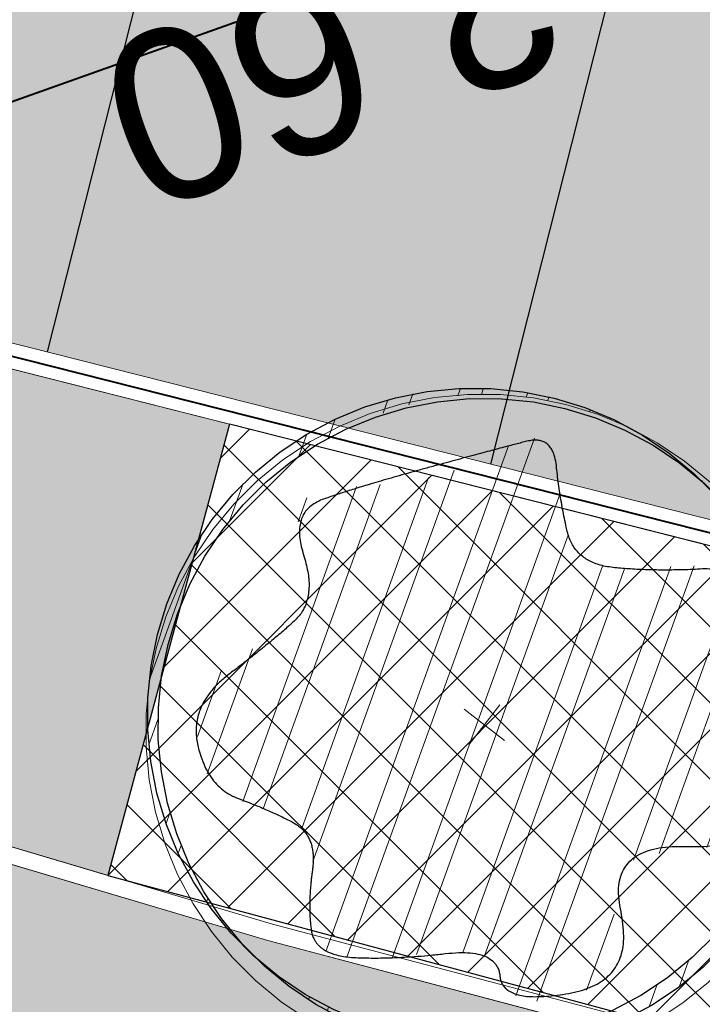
# Model space of a CAD drawing. Header units: metres. Extents: x 538891 to 1080079, y 6588829 to 13178720.
# Tile 25 of 256: x 538976.23 to 538980.25, y 6589546.13 to 6589551.94. Entities that reach past the tile are written whole.
import ezdxf

# ---------------------------------------------------------------- set-up
doc = ezdxf.new("R2010")
doc.units = ezdxf.units.M
doc.header["$LTSCALE"] = 0.4
doc.layers.add('KOLDE PST', color=7, linetype='Continuous')
doc.styles.add('Swis721 Lt BT', font='swissl.ttf')
doc.linetypes.add('#9_kivi_l0.8', pattern='A,0,[1,#9_kivi_l0.8.shx,S=1,R=0,X=0,Y=-0.3125],-132', length=132)
pattern_1 = [(44.99999999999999, (0, 0), (-0.2694076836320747, 0.2694076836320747), []), (44.99999999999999, (0.1796052, 0), (-0.2694076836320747, 0.2694076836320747), [])]

# ---------------------------------------------------------------- blocks, each defined once
blk = doc.blocks.new('#9_019061_PP_TL (2D)')
at = {"linetype": 'Continuous', "lineweight": 0, "true_color": 0xadadad}
h = blk.add_hatch(color=253, dxfattribs=at)
edge = h.paths.add_edge_path()
edge.add_line((539055.036563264, 6589530.463024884), (539048.3747188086, 6589530.055760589))
edge.add_arc((539046.4613783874, 6589561.397426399), 31.40001412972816, 252.6779873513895, 273.4934469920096, ccw=False)
edge.add_line((539037.1122859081, 6589531.421513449), (539020.5064130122, 6589536.600668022))
edge.add_line((539020.5064130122, 6589536.600668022), (539002.2373784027, 6589541.422487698))
edge.add_arc((538996.3423738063, 6589519.087345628), 23.0999924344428, 75.21485467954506, 87.62222620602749)
edge.add_line((538997.3007479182, 6589542.167448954), (538991.029260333, 6589542.427865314))
edge.add_arc((538992.5600730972, 6589579.296086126), 36.89998771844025, 255.2112296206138, 267.6223762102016, ccw=False)
edge.add_arc((538943.9653000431, 6589419.055065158), 130.5786593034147, 72.54137466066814, 76.78927180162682)
edge.add_arc((538977.0741953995, 6589557.099850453), 11.39999941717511, 188.5200826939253, 253.34495439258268, ccw=False)
edge.add_line((538965.8000064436, 6589555.410871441), (538963.164517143, 6589573.003155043))
edge.add_arc((538984.32834651, 6589576.173695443), 21.39999999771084, 167.8579014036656, 188.5200845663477, ccw=False)
edge.add_line((538963.4070869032, 6589580.674905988), (538965.7442530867, 6589591.537863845))
edge.add_line((538965.7442530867, 6589591.537863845), (538967.1166036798, 6589597.115788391))
edge.add_line((538967.1166036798, 6589597.115788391), (538964.1276351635, 6589597.85628789))
edge.add_line((538964.1276351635, 6589597.85628789), (538963.7217129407, 6589596.217814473))
edge.add_line((538963.7217129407, 6589596.217814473), (538963.2486662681, 6589593.988841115))
edge.add_line((538963.2486662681, 6589593.988841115), (538963.2486410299, 6589593.988722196))
edge.add_line((538963.2486410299, 6589593.988722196), (538959.5596338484, 6589576.817373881))
edge.add_line((538959.5596338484, 6589576.817373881), (538964.1183087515, 6589546.387539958))
edge.add_arc((538971.2348484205, 6589558.595297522), 14.1306221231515, 239.7598567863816, 250.0508741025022)
edge.add_line((538966.4136831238, 6589545.312570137), (538976.5177374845, 6589542.315583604))
edge.add_line((538976.5177374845, 6589542.315583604), (538982.3905520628, 6589540.765548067))
edge.add_arc((538992.5600733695, 6589579.296087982), 39.84998958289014, 255.2148550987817, 267.6223767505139)
edge.add_line((538990.9068788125, 6589539.480404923), (538997.1783580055, 6589539.21998891))
edge.add_arc((538996.3423736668, 6589519.087344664), 20.14999340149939, 75.21485469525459, 87.62222622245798, ccw=False)
edge.add_line((539001.4845529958, 6589538.570163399), (539019.044953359, 6589533.935376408))
edge.add_arc((539011.350842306, 6589504.783724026), 30.14992838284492, 72.67797959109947, 75.21485972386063, ccw=False)
edge.add_line((539020.3277360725, 6589533.566245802), (539040.9840028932, 6589527.12382634))
edge.add_arc((539052.8490014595, 6589565.166446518), 39.84995785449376, 252.6779786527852, 260.161416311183)
edge.add_line((539046.0397177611, 6589525.902559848), (539050.8782828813, 6589525.063438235))
edge.add_arc((539053.8779091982, 6589524.280979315), 3.100000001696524, 93.49180486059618, 165.3800611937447, ccw=False)
edge.add_line((539053.6891013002, 6589527.375224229), (539055.2192805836, 6589527.468594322))
edge.add_line((539055.2192805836, 6589527.468594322), (539055.036563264, 6589530.463024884))
at = {"linetype": 'Continuous', "lineweight": 0, "true_color": 0xffdf7f}
h = blk.add_hatch(color=41, dxfattribs=at)
h.paths.add_polyline_path([(538967.21352994, 6589597.091775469), (538966.98678208, 6589596.17005853), (538966.6916114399, 6589594.97020697), (538965.84170785, 6589591.51539799), (538963.50484979, 6589580.65387229), (538963.32411452, 6589579.710959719), (538963.18605296, 6589578.76086059), (538963.0909456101, 6589577.80550519), (538963.03898569, 6589576.84683449), (538963.03027878, 6589575.88679619), (538963.0648425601, 6589574.92734077), (538963.14260681, 6589573.97041754), (538963.26341354, 6589573.01797065), (538965.89890284, 6589555.42568705), (538966.2254419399, 6589553.93843712), (538966.74896805, 6589552.50859079), (538967.4599752, 6589551.16211058), (538968.3455532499, 6589549.92344531), (538969.38962224, 6589548.81508613), (538970.5732244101, 6589547.85715814), (538971.87486843, 6589547.067055), (538973.2709196, 6589546.45912305), (538977.34075815, 6589545.25280541), (538983.16889697, 6589543.71456132), (538984.1353765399, 6589543.47341756), (538985.10802877, 6589543.25852059), (538986.08614101, 6589543.07002786), (538987.06899662, 6589542.908077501), (538988.05587546, 6589542.77278814), (538989.0460544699, 6589542.66425892), (538990.03880816, 6589542.58256935), (538991.03340914, 6589542.52777921), (538997.3048967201, 6589542.26736285), (538997.93192009, 6589542.23282011), (538998.55777885, 6589542.18131945), (538999.18201445, 6589542.112898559), (538999.8041695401, 6589542.02760756), (539000.42378827, 6589541.92550894), (539001.0404166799, 6589541.80667751), (539001.65360298, 6589541.671200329), (539002.2628979, 6589541.51917665), (539020.5340734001, 6589536.69679192), (539037.1420600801, 6589531.516978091), (539038.50814023, 6589531.12471841), (539039.8906190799, 6589530.79487777), (539041.28664631, 6589530.52813713), (539042.6933434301, 6589530.32504649), (539044.10780994, 6589530.18602461), (539045.5271293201, 6589530.11135813), (539046.94837505, 6589530.101201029), (539048.36861664, 6589530.15557423), (539054.93069911, 6589530.55617377), (539054.85151024, 6589531.853759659), (539048.2894022, 6589531.45315855), (539046.92814828, 6589531.40104366), (539045.56593193, 6589531.41077891), (539044.20556191, 6589531.48234422), (539042.84984321, 6589531.61559203), (539041.50157121, 6589531.81024759), (539040.1635259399, 6589532.06590954), (539038.83846635, 6589532.382050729), (539037.5291243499, 6589532.758018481), (539036.94293194, 6589532.93729109), (539036.40464037, 6589533.23055238), (539035.93615113, 6589533.62587228), (539035.55652534, 6589534.10716664), (539035.28120861, 6589534.65485332), (539035.1214026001, 6589535.24664892), (539035.08360924, 6589535.85847542), (539035.16936619, 6589536.465439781), (539042.12670358, 6589563.958035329), (539042.25968117, 6589564.326864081), (539042.46205854, 6589564.66266327), (539042.72605845, 6589564.952528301), (539043.04153554, 6589565.18531983), (539043.3963662, 6589565.352091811), (539043.77691448, 6589565.4464353), (539044.1685561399, 6589565.46472472), (539044.5562408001, 6589565.406258), (539048.0676200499, 6589564.51766056), (539048.63, 6589566.374), (539044.86703688, 6589569.10916711), (539045.27687424, 6589570.71075483), (538968.86533609, 6589590.04762865), (538968.4980071, 6589590.17989317), (538968.1633726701, 6589590.381000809), (538967.87418441, 6589590.64328814), (538967.6414621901, 6589590.9567604), (538967.47407415, 6589591.30947236), (538967.37839881, 6589591.68798355), (538967.35808197, 6589592.07787034), (538967.41389696, 6589592.46427588), (538968.4758926, 6589596.78122673)])
h.paths.add_polyline_path([(538964.6291230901, 6589580.41198481), (538964.4581458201, 6589579.519980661), (538964.3275382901, 6589578.62117797), (538964.23756585, 6589577.71740279), (538964.18841128, 6589576.810491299), (538964.18017446, 6589575.90228605), (538964.21287212, 6589574.99463222), (538964.28643783, 6589574.089373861), (538964.4007221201, 6589573.18835015), (538967.03621143, 6589555.59606655), (538967.12272478, 6589555.10217192), (538967.23352377, 6589554.613152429), (538967.36833798, 6589554.1302015), (538967.5268384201, 6589553.654497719), (538967.7086382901, 6589553.18720201), (538967.91329391, 6589552.72945476), (538968.1403058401, 6589552.282373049), (538968.38911929, 6589551.847047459), (538968.6206553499, 6589551.482008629), (538968.86752444, 6589551.12715944), (538969.1292788, 6589550.78314353), (538969.40544366, 6589550.45058486), (538969.6955181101, 6589550.13008664), (538969.99897601, 6589549.82223018), (538970.31526695, 6589549.52757387), (538970.64381724, 6589549.24665217), (538970.9577123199, 6589549.002405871), (538971.2833586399, 6589548.774062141), (538971.6199513, 6589548.56218537), (538971.96665836, 6589548.367299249), (538972.32262287, 6589548.18988548), (538972.6869650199, 6589548.03038255), (538973.0587842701, 6589547.88918472), (538973.4371616, 6589547.76664097), (538977.6915538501, 6589546.50473601), (538983.50065054, 6589544.97151779), (538984.43298816, 6589544.738892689), (538985.3712804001, 6589544.53158719), (538986.31483976, 6589544.34975318), (538987.26297493, 6589544.19352388), (538988.2149912, 6589544.06301377), (538989.1701910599, 6589543.958318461), (538990.12787465, 6589543.87951467), (538991.08734027, 6589543.82666005), (538998.82201974, 6589544.0275033), (538999.617679, 6589543.94427867), (539032.0454460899, 6589535.7380358), (539040.4602183, 6589568.989826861), (538966.2140768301, 6589587.77872058)])
at = {"linetype": 'Continuous', "lineweight": 0, "true_color": 0xadadad}
h = blk.add_hatch(color=253, dxfattribs=at)
h.paths.add_polyline_path([(538966.3280158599, 6589587.5951584), (538964.77576743, 6589580.38043427), (538964.60606295, 6589579.495070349), (538964.47642768, 6589578.60295849), (538964.38712501, 6589577.70591117), (538964.3383363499, 6589576.80575088), (538964.3301608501, 6589575.904306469), (538964.3626151, 6589575.003409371), (538964.43563318, 6589574.1048899), (538964.5490667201, 6589573.21057357), (538967.1845560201, 6589555.618289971), (538967.26828365, 6589555.13921717), (538967.37520433, 6589554.66478168), (538967.50506516, 6589554.19610564), (538967.6575590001, 6589553.73429757), (538967.83232517, 6589553.280449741), (538968.02895032, 6589552.83563561), (538968.24696937, 6589552.400907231), (538968.48586668, 6589551.97729286), (538994.85575044, 6589545.30407142), (538995.5917363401, 6589548.21239133), (538995.72471393, 6589548.581220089), (538995.9270913, 6589548.91701927), (538996.19109121, 6589549.2068843), (538996.5065683, 6589549.43967583), (538996.86139896, 6589549.60644782), (538997.24194724, 6589549.700791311), (538997.6335889, 6589549.71908073), (538998.02127356, 6589549.66061401), (538999.08765753, 6589549.39075251), (538999.45648631, 6589549.257774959), (538999.79228552, 6589549.0553976), (539000.08215057, 6589548.79139769), (539000.31494211, 6589548.4759206), (539000.4817141, 6589548.12108993), (539000.5760575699, 6589547.740541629), (539000.59434697, 6589547.34889995), (539000.5358802, 6589546.96121529), (538999.7998942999, 6589544.05289537), (539031.93682939, 6589535.92025109), (539040.2780030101, 6589568.88121016), (539008.14106792, 6589577.013854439), (539007.4050820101, 6589574.10553452), (539007.27210443, 6589573.73670576), (539007.0697270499, 6589573.40090658), (539006.8057271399, 6589573.11104155), (539006.49025005, 6589572.87825002), (539006.1354193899, 6589572.71147803), (539005.75487111, 6589572.61713455), (539005.36322945, 6589572.59884513), (539004.97554479, 6589572.657311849), (539003.90916082, 6589572.92717335), (539003.5403320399, 6589573.0601509), (539003.20453283, 6589573.26252825), (539002.91466778, 6589573.52652816), (539002.6818762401, 6589573.84200526), (539002.5151042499, 6589574.19683593), (539002.42076078, 6589574.57738423), (539002.40247139, 6589574.9690259), (539002.4609381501, 6589575.35671057), (539003.19692406, 6589578.26503048)])
h.paths.add_polyline_path([(539001.41253406, 6589566.18127084), (539001.03198577, 6589566.08692735), (539000.67715511, 6589565.92015537), (539000.36167802, 6589565.687363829), (539000.09767811, 6589565.3974988), (538999.89530074, 6589565.06169962), (538999.7623231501, 6589564.692870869), (538998.2903513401, 6589558.876231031), (538998.23188457, 6589558.48854637), (538998.25017397, 6589558.096904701), (538998.34451744, 6589557.716356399), (538998.51128943, 6589557.36152573), (538998.7440809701, 6589557.04604863), (538999.0339460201, 6589556.78204872), (538999.36974523, 6589556.57967137), (538999.73857401, 6589556.446693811), (539000.80495798, 6589556.17683231), (539001.19264264, 6589556.11836559), (539001.5842843, 6589556.13665502), (539001.96483258, 6589556.2309985), (539002.31966324, 6589556.39777049), (539002.63514033, 6589556.63056202), (539002.8991402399, 6589556.92042705), (539003.1015176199, 6589557.256226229), (539003.2344952, 6589557.62505499), (539004.70646701, 6589563.44169482), (539004.76493378, 6589563.82937949), (539004.7466443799, 6589564.22102116), (539004.65230091, 6589564.60156946), (539004.4855289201, 6589564.95640013), (539004.25273738, 6589565.27187722), (539003.96287233, 6589565.53587713), (539003.62707312, 6589565.73825449), (539003.25824434, 6589565.87123204), (539002.19186037, 6589566.14109354), (539001.80417571, 6589566.199560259)])
at = {"color": 5, "linetype": 'Continuous', "lineweight": 40, "true_color": 0x0000ff}
blk.add_line((538982.3179960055, 6589553.634520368), (538973.8419729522, 6589550.621864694), dxfattribs=at)
at = {"color": 251, "linetype": 'Continuous', "lineweight": 9, "true_color": 0x5b5b5b, "flags": 128}
blk.add_lwpolyline([(539002.2373784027, 6589541.422487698, 0.05419032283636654), (538997.3007479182, 6589542.167448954), (538991.029260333, 6589542.427865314, -0.05420684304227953), (538983.1411201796, 6589543.618468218, 0.01853707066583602), (538973.8068538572, 6589546.178107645, -0.2906445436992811), (538965.8000064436, 6589555.410871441), (538963.164517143, 6589573.003155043, -0.09040084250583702), (538963.4070869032, 6589580.674905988), (538965.7442530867, 6589591.537863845), (538967.1166036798, 6589597.115788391), (538964.1276351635, 6589597.85628789), (538963.7217129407, 6589596.217814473), (538963.2486662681, 6589593.988841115), (538963.2486410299, 6589593.988722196), (538959.5596338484, 6589576.817373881), (538964.1183087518, 6589546.387539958, 0.04493323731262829), (538966.4136831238, 6589545.312570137), (538976.5177374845, 6589542.315583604), (538982.3905520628, 6589540.765548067, 0.05419097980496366), (538990.9068788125, 6589539.480404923), (538997.1783580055, 6589539.21998891, -0.05419032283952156), (539001.4845529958, 6589538.570163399)], format="xyb", dxfattribs=at)
at = {"color": 41, "linetype": 'Continuous', "lineweight": 9, "true_color": 0xffdf7f, "flags": 128}
blk.add_lwpolyline([(538966.214076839, 6589587.77872058), (538964.6291230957, 6589580.411984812, 0.09040084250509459), (538964.4007221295, 6589573.188350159), (538967.0362114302, 6589555.596066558, 0.09913386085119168), (538968.3891192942, 6589551.847047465, 0.08539055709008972), (538970.643817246, 6589549.246652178, 0.0997709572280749), (538973.4371616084, 6589547.766640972), (538977.6915538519, 6589546.504736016), (538983.5006505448, 6589544.971517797, 0.05419097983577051), (538991.0873402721, 6589543.826660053), (538998.8220197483, 6589544.027503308), (538999.6176790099, 6589543.944278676), (539032.0454460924, 6589535.738035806), (539040.4602183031, 6589568.989826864), (538966.2140768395, 6589587.77872058)], format="xyb", close=True, dxfattribs=at)
at = {"color": 6, "linetype": 'Continuous', "lineweight": 9, "true_color": 0xff00ff, "flags": 128}
for points in [[(538964.18155295, 6589575.814238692, 0.03272756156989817), (538964.4007221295, 6589573.188350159), (538967.0362114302, 6589555.596066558, 0.09913386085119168), (538968.3891192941, 6589551.847047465), (538994.964367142, 6589545.12185613), (538995.7371523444, 6589548.175592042, -0.4142136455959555), (538997.9844742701, 6589549.515198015), (538999.05085824, 6589549.245336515, -0.4142137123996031), (539000.3904642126, 6589546.99801459), (538999.6176790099, 6589543.944278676), (539032.0454460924, 6589535.738035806), (539040.4602183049, 6589568.989826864), (539008.032451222, 6589577.196069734), (539007.2596660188, 6589574.142333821, -0.4142136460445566), (539005.0123440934, 6589572.802727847), (539003.9459601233, 6589573.072589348, -0.4142137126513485), (539002.6063541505, 6589575.319911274), (539003.3791393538, 6589578.373647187), (538966.214076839, 6589587.77872058), (538965.1316541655, 6589582.747708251)], [(538964.3315290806, 6589575.816914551, 0.03272756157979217), (538964.549066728, 6589573.210573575), (538967.1845560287, 6589555.618289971, 0.0975844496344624), (538968.485866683, 6589551.977292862), (538994.8557504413, 6589545.30407142), (538995.5917363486, 6589548.212391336, -0.4142136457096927), (538998.0212735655, 6589549.66061401), (538999.0876575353, 6589549.390752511, -0.4142137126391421), (539000.5358802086, 6589546.961215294), (538999.7998943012, 6589544.052895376), (539031.9368293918, 6589535.920251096), (539040.2780030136, 6589568.881210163), (539008.1410679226, 6589577.013854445), (539007.4050820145, 6589574.105534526, -0.4142136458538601), (539004.9755447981, 6589572.657311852), (539003.909160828, 6589572.927173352, -0.4142137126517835), (539002.4609381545, 6589575.356710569), (539003.1969240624, 6589578.265030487), (538966.3280158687, 6589587.595158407), (538965.2782985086, 6589582.716157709)]]:
    blk.add_lwpolyline(points, format="xyb", dxfattribs=at)
at = {"color": 6, "linetype": '#9_kivi_l0.8', "lineweight": 40, "true_color": 0xff00ff, "flags": 128}
blk.add_lwpolyline([(538964.2565410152, 6589575.815576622, 0.03272756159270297), (538964.4748944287, 6589573.199461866), (538967.1103837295, 6589555.607178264, 0.09836368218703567), (538968.4374277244, 6589551.912186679), (538994.9100587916, 6589545.212963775), (538995.6644443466, 6589548.193991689, -0.4142136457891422), (538998.0028739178, 6589549.587906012), (538999.0692578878, 6589549.318044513, -0.4142137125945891), (539000.4631722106, 6589546.979614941), (538999.7087866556, 6589543.998587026), (539031.9911377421, 6589535.829143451), (539040.3691106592, 6589568.935518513), (539008.0867595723, 6589577.104962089), (539007.3323740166, 6589574.123934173, -0.4142136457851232), (539004.9939444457, 6589572.73001985), (539003.9275604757, 6589572.99988135, -0.4142137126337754), (539002.5336461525, 6589575.338310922), (539003.2880317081, 6589578.319338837), (538966.2710463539, 6589587.686939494), (538965.204976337, 6589582.73193298)], format="xyb", dxfattribs=at)
at = {"color": 253, "linetype": 'Continuous', "lineweight": 9, "true_color": 0xadadad, "flags": 128}
blk.add_lwpolyline([(538999.7998943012, 6589544.052895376), (539031.9368293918, 6589535.920251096), (539040.2780030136, 6589568.881210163), (539008.1410679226, 6589577.013854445), (539007.4050820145, 6589574.105534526, -0.4142136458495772), (539004.9755447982, 6589572.657311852), (539003.9091608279, 6589572.927173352, -0.4142137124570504), (539002.4609381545, 6589575.35671057), (539003.1969240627, 6589578.265030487), (538966.3280158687, 6589587.595158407), (538964.7757674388, 6589580.38043427, 0.0904008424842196), (538964.549066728, 6589573.210573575), (538967.1845560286, 6589555.618289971, 0.09758444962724), (538968.485866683, 6589551.977292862), (538994.8557504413, 6589545.30407142), (538995.5917363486, 6589548.212391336, -0.4142136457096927), (538998.0212735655, 6589549.66061401), (538999.0876575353, 6589549.390752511, -0.4142137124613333), (539000.5358802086, 6589546.961215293), (538999.7998943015, 6589544.052895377)], format="xyb", close=True, dxfattribs=at)
at = {"color": 144, "linetype": 'Continuous', "lineweight": 9, "true_color": 0x007299, "flags": 128}
for points in [[(538968.3891192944, 6589551.847047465, 0.08539055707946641), (538970.6438172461, 6589549.246652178, 0.09977095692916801), (538973.4371616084, 6589547.766640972), (538977.6915538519, 6589546.504736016), (538983.5006505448, 6589544.971517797, 0.05419097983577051), (538991.0873402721, 6589543.826660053), (538998.8220197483, 6589544.027503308), (538999.6176790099, 6589543.944278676)], [(538968.5278174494, 6589551.811948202, 0.08283996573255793), (538970.7071707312, 6589549.324023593, 0.09977095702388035), (538973.4655982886, 6589547.86251253), (538977.7185381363, 6589546.601038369), (538983.526170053, 6589545.068206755, 0.05416708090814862), (538991.0881199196, 6589543.926714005), (538998.8259399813, 6589544.12763881), (538999.6424671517, 6589544.04223143)]]:
    blk.add_lwpolyline(points, format="xyb", dxfattribs=at)
at = {"color": 5, "true_color": 0x0000ff, "insert": (538977.9025125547, 6589552.196687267), "char_height": 1, "attachment_point": 8, "rotation": 199.4312784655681, "line_spacing_factor": 0.25, "style": 'Swis721 Lt BT'}
blk.add_mtext('2.60', dxfattribs=at)
blk = doc.blocks.new('KOLDE PST TL')
at = {"color": 7}
blk.add_blockref('#9_019061_PP_TL (2D)', (0, 0), dxfattribs=at)
blk = doc.blocks.new('#13_Kolde pst HP -xref$0$KASK')
at = {"linetype": 'Continuous', "lineweight": 5, "true_color": 0x00cc00}
h = blk.add_hatch(dxfattribs=at)
h.set_pattern_fill('#13_ANSI32', color=92, style=0, pattern_type=2)
h.set_pattern_definition(pattern_1)
edge = h.paths.add_edge_path()
edge.add_arc((-0.03095108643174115, 0.08041593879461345), 1.926441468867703, 0, 90.00000000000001)
edge.add_arc((-0.03095108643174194, 0.08041593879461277), 1.926441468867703, 90, 180)
edge.add_arc((-0.03095108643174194, 0.08041593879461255), 1.926441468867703, 180, 270)
edge.add_arc((-0.03095108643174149, 0.08041593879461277), 1.926441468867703, 270, 360)
edge.add_arc((0.08015648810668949, 0.1108524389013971), 1.815589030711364, 359.0394496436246, 450.0000000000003)
edge.add_line((0.0801564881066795, 1.926441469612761), (-4.579669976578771e-16, 1.926441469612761))
edge.add_arc((-1.13686837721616e-16, 7.450581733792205e-10), 1.926441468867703, 90.00000000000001, 180)
edge.add_line((-1.926441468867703, 7.450580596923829e-10), (-1.926441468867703, 7.450578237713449e-10))
edge.add_line((-1.926441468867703, 7.450578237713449e-10), (-1.926441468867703, 7.450576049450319e-10))
edge.add_arc((-1.13686837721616e-16, 7.450579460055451e-10), 1.926441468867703, 180, 270)
edge.add_line((5.048709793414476e-32, -1.926441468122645), (2.273736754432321e-16, -1.926441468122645))
edge.add_arc((0, 7.450581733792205e-10), 1.926441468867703, 270, 360)
edge.add_line((1.926441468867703, 7.450580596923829e-10), (1.895490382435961, 0.08041593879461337))
h = blk.add_hatch(dxfattribs=at)
h.set_pattern_fill('#13_ANSI32', color=92, style=0, pattern_type=2)
h.set_pattern_definition(pattern_1)
h.paths.add_polyline_path([(-0.5467557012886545, -1.382114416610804), (-0.5415857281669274, -1.367672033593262), (-0.5395900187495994, -1.344766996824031), (-0.5398120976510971, -1.32330524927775), (-0.5422519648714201, -1.303286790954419), (-0.5469096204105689, -1.284711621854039), (-0.5537850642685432, -1.267579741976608), (-0.562878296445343, -1.251891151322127), (-0.5741893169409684, -1.237645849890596), (-0.5877181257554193, -1.224843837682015), (-0.6031266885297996, -1.212767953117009), (-0.6200769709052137, -1.200701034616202), (-0.6385689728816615, -1.188643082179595), (-0.6586026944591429, -1.176594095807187), (-0.6801781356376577, -1.164554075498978), (-0.7032952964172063, -1.152523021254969), (-0.7279541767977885, -1.140500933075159), (-0.7541547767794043, -1.128487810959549), (-0.782213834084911, -1.116298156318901), (-0.8124480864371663, -1.103746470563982), (-0.84485753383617, -1.09083275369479), (-0.879442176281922, -1.077557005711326), (-0.9162020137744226, -1.063919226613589), (-0.9551370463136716, -1.049919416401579), (-0.9962472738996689, -1.035557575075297), (-1.039532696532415, -1.020833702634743), (-1.082563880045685, -1.005928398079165), (-1.122911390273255, -0.9910222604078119), (-1.160575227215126, -0.976115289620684), (-1.195555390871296, -0.9612074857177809), (-1.227851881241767, -0.946298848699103), (-1.257464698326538, -0.9313893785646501), (-1.28439384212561, -0.9164790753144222), (-1.308639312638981, -0.9015679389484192), (-1.330684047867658, -0.8866578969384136), (-1.351010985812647, -0.8717508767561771), (-1.369620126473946, -0.8568468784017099), (-1.386511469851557, -0.841945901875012), (-1.401685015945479, -0.8270479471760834), (-1.415140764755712, -0.8121530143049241), (-1.426878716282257, -0.7972611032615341), (-1.436898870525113, -0.7823722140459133), (-1.445015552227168, -0.7672064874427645), (-1.451043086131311, -0.7514840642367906), (-1.454981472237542, -0.735204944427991), (-1.45683071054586, -0.7183691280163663), (-1.456590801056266, -0.7009766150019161), (-1.454261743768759, -0.6830274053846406), (-1.449843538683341, -0.6645214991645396), (-1.44333618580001, -0.6454588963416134), (-1.435629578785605, -0.6262876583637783), (-1.427613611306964, -0.6074558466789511), (-1.419288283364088, -0.5889634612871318), (-1.410653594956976, -0.5708105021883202), (-1.401709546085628, -0.5529969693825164), (-1.392456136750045, -0.5355228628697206), (-1.382893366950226, -0.5183881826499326), (-1.373021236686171, -0.5015929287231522), (-1.363008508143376, -0.4849484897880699), (-1.353023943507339, -0.4682662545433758), (-1.343067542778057, -0.4515462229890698), (-1.333139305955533, -0.4347883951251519), (-1.323239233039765, -0.4179927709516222), (-1.313367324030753, -0.4011593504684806), (-1.303523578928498, -0.3842881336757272), (-1.293707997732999, -0.3673791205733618), (-1.284105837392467, -0.3502150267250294), (-1.274902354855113, -0.3325785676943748), (-1.266097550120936, -0.3144697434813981), (-1.257691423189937, -0.2958885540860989), (-1.249683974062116, -0.2768349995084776), (-1.242075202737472, -0.257309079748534), (-1.234865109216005, -0.2373107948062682), (-1.228053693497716, -0.2168401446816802), (-1.222552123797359, -0.1963146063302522), (-1.219271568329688, -0.1761516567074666), (-1.218212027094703, -0.1563512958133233), (-1.219373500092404, -0.1369135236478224), (-1.222755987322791, -0.1178383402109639), (-1.228359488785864, -0.09912574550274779), (-1.236184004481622, -0.08077573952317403), (-1.246229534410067, -0.06278832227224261), (-1.257593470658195, -0.04522564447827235), (-1.269373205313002, -0.02814985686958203), (-1.281568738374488, -0.0115609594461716), (-1.294180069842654, 0.00454104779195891), (-1.307207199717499, 0.0201561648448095), (-1.320650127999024, 0.03528439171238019), (-1.334508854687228, 0.04992572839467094), (-1.348783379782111, 0.06408017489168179), (-1.363277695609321, 0.07803461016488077), (-1.377795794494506, 0.09207591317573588), (-1.392337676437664, 0.1062040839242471), (-1.406903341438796, 0.1204191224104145), (-1.421492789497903, 0.1347210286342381), (-1.436106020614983, 0.1491098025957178), (-1.450743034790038, 0.1635854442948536), (-1.465403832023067, 0.1781479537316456), (-1.479912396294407, 0.1932573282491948), (-1.494092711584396, 0.2093735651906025), (-1.507944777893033, 0.2264966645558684), (-1.52146859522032, 0.2446266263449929), (-1.534664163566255, 0.2637634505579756), (-1.547531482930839, 0.2839071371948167), (-1.560070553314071, 0.3050576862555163), (-1.572281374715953, 0.3272150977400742), (-1.583242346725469, 0.3501736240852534), (-1.592031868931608, 0.3737275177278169), (-1.598649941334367, 0.3978767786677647), (-1.603096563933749, 0.4226214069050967), (-1.605371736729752, 0.4479614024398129), (-1.605475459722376, 0.4738967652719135), (-1.603407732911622, 0.5004274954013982), (-1.59916855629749, 0.5275535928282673), (-1.593439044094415, 0.5545335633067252), (-1.586900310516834, 0.5806259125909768), (-1.579552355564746, 0.6058306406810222), (-1.571395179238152, 0.6301477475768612), (-1.562428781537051, 0.6535772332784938), (-1.552653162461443, 0.6761190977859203), (-1.542068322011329, 0.6977733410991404), (-1.530674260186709, 0.718539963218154), (-1.518258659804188, 0.738759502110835), (-1.504609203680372, 0.7587724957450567), (-1.489725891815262, 0.7785789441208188), (-1.473608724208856, 0.7981788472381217), (-1.456257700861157, 0.8175722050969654), (-1.437672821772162, 0.8367590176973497), (-1.417854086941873, 0.8557392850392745), (-1.396801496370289, 0.87451300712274), (-1.374818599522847, 0.892309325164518), (-1.352208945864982, 0.9083573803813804), (-1.328972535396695, 0.9226571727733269), (-1.305109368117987, 0.9352087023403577), (-1.280619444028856, 0.9460119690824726), (-1.255502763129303, 0.9550669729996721), (-1.229759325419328, 0.9623737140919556), (-1.203389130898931, 0.9679321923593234), (-1.177054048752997, 0.9723730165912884), (-1.151415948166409, 0.9763267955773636), (-1.12647482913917, 0.9797935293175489), (-1.102230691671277, 0.9827732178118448), (-1.078683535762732, 0.9852658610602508), (-1.055833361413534, 0.9872714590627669), (-1.033680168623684, 0.9887900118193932), (-1.012223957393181, 0.9898215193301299), (-0.9912270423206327, 0.9906679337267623), (-0.9704517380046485, 0.9916312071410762), (-0.9498980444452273, 0.9927113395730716), (-0.9295659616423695, 0.9939083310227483), (-0.909455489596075, 0.9952221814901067), (-0.889566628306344, 0.9966528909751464), (-0.8698993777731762, 0.9982004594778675), (-0.8504537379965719, 0.9998648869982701), (-0.8311164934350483, 1.002001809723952), (-0.8117744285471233, 1.004966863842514), (-0.7924275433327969, 1.008760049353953), (-0.7730758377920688, 1.01338136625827), (-0.7537193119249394, 1.018830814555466), (-0.7343579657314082, 1.025108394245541), (-0.7149917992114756, 1.032214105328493), (-0.6956208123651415, 1.040147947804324), (-0.6769326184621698, 1.049494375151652), (-0.6596148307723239, 1.060837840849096), (-0.643667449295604, 1.074178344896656), (-0.6290904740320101, 1.089515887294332), (-0.6158839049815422, 1.106850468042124), (-0.6040477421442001, 1.126182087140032), (-0.593581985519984, 1.147510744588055), (-0.5844866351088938, 1.170836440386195), (-0.5763354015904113, 1.195025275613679), (-0.5687019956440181, 1.218943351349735), (-0.561586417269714, 1.242590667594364), (-0.5549886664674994, 1.265967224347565), (-0.548908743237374, 1.289073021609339), (-0.543346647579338, 1.311908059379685), (-0.5383023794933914, 1.334472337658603), (-0.533775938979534, 1.356765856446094), (-0.5293689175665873, 1.378989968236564), (-0.524682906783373, 1.401346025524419), (-0.5197179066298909, 1.42383402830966), (-0.514473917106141, 1.446453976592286), (-0.5089509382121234, 1.469205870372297), (-0.5031489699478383, 1.492089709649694), (-0.4970680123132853, 1.515105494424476), (-0.4907080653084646, 1.538253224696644), (-0.4836547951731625, 1.560326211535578), (-0.4754938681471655, 1.580117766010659), (-0.4662252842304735, 1.597627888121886), (-0.4558490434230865, 1.612856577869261), (-0.4443651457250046, 1.625803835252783), (-0.4317735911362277, 1.636469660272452), (-0.4180743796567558, 1.644854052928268), (-0.4032675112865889, 1.650957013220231), (-0.3878293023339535, 1.655401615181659), (-0.3722360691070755, 1.658810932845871), (-0.3564878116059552, 1.661184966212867), (-0.3405845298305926, 1.662523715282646), (-0.3245262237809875, 1.66282718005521), (-0.30831289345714, 1.662095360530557), (-0.2919445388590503, 1.660328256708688), (-0.275421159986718, 1.657525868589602), (-0.2579600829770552, 1.653635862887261), (-0.2387786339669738, 1.648605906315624), (-0.2178768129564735, 1.64243599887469), (-0.1952546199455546, 1.63512614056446), (-0.1709120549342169, 1.626676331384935), (-0.1448491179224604, 1.617086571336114), (-0.1170658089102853, 1.606356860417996), (-0.08756212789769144, 1.594487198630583), (-0.05639524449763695, 1.5819962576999), (-0.02362232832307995, 1.569402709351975), (0.01075662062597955, 1.556706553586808), (0.04674160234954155, 1.543907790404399), (0.08433261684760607, 1.531006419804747), (0.1235296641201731, 1.518002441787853), (0.1643327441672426, 1.504895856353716), (0.2067418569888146, 1.491686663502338), (0.2492030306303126, 1.47917752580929), (0.29016229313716, 1.468171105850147), (0.3296196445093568, 1.458667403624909), (0.367575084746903, 1.450666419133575), (0.4040286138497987, 1.444168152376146), (0.4389802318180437, 1.439172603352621), (0.4724299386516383, 1.435679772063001), (0.5043777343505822, 1.433689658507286), (0.5350275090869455, 1.432548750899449), (0.5645831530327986, 1.431603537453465), (0.5930446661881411, 1.430854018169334), (0.6204120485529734, 1.430300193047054), (0.646685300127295, 1.429942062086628), (0.6718644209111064, 1.429779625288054), (0.6959494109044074, 1.429812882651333), (0.7189402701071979, 1.430041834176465), (0.7411046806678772, 1.430278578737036), (0.7627103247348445, 1.430335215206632), (0.7837572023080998, 1.430211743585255), (0.8042453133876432, 1.429908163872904), (0.8241746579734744, 1.429424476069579), (0.843545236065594, 1.42876068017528), (0.8623570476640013, 1.427916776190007), (0.8806100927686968, 1.42689276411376), (0.8983003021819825, 1.425444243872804), (0.9154236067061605, 1.423326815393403), (0.9319800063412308, 1.420540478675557), (0.9479695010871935, 1.417085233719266), (0.9633920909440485, 1.41296108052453), (0.9782477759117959, 1.408168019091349), (0.9925365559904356, 1.402706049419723), (1.006258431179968, 1.396575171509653), (1.018726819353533, 1.38939881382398), (1.029255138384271, 1.380800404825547), (1.037843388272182, 1.370779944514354), (1.044491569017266, 1.359337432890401), (1.049199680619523, 1.346472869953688), (1.051967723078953, 1.332186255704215), (1.052795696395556, 1.316477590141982), (1.051683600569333, 1.299346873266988), (1.04937549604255, 1.281518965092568), (1.046615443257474, 1.263718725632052), (1.043403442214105, 1.245946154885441), (1.039739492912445, 1.228201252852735), (1.035623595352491, 1.210484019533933), (1.031055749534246, 1.192794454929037), (1.026035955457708, 1.175132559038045), (1.020564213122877, 1.157498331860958), (1.014690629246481, 1.139461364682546), (1.008465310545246, 1.120591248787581), (1.001888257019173, 1.100887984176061), (0.9949594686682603, 1.080351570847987), (0.9876789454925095, 1.058982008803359), (0.98004668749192, 1.036779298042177), (0.9720626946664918, 1.013743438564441), (0.963726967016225, 0.989874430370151), (0.9555956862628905, 0.9654057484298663), (0.948225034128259, 0.940570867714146), (0.9416150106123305, 0.9153697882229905), (0.9357656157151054, 0.8898025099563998), (0.9306768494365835, 0.8638690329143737), (0.9263487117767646, 0.8375693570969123), (0.922781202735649, 0.8109034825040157), (0.9199743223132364, 0.7838714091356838), (0.9185285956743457, 0.757370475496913), (0.9190445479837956, 0.7322980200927), (0.9215221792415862, 0.7086540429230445), (0.9259614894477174, 0.6864385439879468), (0.9323624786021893, 0.6656515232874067), (0.9407251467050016, 0.6462929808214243), (0.9510494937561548, 0.6283629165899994), (0.9633355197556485, 0.6118613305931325), (0.977408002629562, 0.5961778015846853), (0.9930917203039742, 0.5807019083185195), (1.010386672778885, 0.5654336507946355), (1.029292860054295, 0.5503730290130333), (1.049810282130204, 0.5355200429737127), (1.071938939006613, 0.520874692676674), (1.09567883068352, 0.5064369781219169), (1.121029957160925, 0.4922068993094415), (1.147796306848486, 0.4781899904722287), (1.175781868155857, 0.4643917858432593), (1.204986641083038, 0.4508122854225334), (1.235410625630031, 0.4374514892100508), (1.267053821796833, 0.4243093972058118), (1.299916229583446, 0.4113860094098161), (1.33399784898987, 0.3986813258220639), (1.369298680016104, 0.3861953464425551), (1.404632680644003, 0.3735443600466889), (1.438813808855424, 0.3603446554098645), (1.471842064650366, 0.3465962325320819), (1.503717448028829, 0.3322990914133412), (1.534439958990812, 0.3174532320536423), (1.564009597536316, 0.3020586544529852), (1.592426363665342, 0.2861153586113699), (1.619690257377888, 0.2696233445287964), (1.64460684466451, 0.2522890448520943), (1.665981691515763, 0.2338188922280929), (1.683814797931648, 0.2142128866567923), (1.698106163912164, 0.1934710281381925), (1.708855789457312, 0.1715933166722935), (1.716063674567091, 0.1485797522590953), (1.7197298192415, 0.1244303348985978), (1.719854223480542, 0.09914506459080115), (1.717567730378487, 0.0729352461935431), (1.714001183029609, 0.04601218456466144), (1.709154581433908, 0.01837587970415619), (1.703027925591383, -0.009973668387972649), (1.695621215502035, -0.03903645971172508), (1.686934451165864, -0.06881249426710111), (1.676967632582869, -0.0993017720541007), (1.665720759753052, -0.1305042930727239), (1.653276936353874, -0.1627998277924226), (1.639719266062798, -0.1965681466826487), (1.625047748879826, -0.2318092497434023), (1.609262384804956, -0.2685231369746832), (1.592363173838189, -0.3067098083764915), (1.574350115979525, -0.3463692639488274), (1.555223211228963, -0.3875015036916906), (1.534982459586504, -0.4301065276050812), (1.514798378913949, -0.4726661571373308), (1.4958414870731, -0.5136622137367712), (1.478111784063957, -0.5530946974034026), (1.461609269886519, -0.5909636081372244), (1.446333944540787, -0.627268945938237), (1.432285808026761, -0.6620107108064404), (1.41946486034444, -0.6951889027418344), (1.407871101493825, -0.7268035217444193), (1.39704241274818, -0.7570744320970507), (1.386516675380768, -0.7862214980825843), (1.376293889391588, -0.8142447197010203), (1.366374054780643, -0.8411440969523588), (1.35675717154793, -0.8669196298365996), (1.347443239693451, -0.8915713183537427), (1.338432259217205, -0.9150991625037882), (1.329724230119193, -0.937503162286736), (1.321064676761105, -0.959039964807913), (1.312199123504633, -0.9799662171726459), (1.303127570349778, -1.000281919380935), (1.293850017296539, -1.019987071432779), (1.284366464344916, -1.03908167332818), (1.274676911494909, -1.057565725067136), (1.264781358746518, -1.075439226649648), (1.254679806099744, -1.092702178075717), (1.243869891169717, -1.109408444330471), (1.231849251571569, -1.125611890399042), (1.218617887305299, -1.141312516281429), (1.204175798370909, -1.156510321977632), (1.188522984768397, -1.171205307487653), (1.171659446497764, -1.185397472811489), (1.153585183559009, -1.199086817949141), (1.134300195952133, -1.212273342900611), (1.113745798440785, -1.223830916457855), (1.091863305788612, -1.232633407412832), (1.068652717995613, -1.238680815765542), (1.044114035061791, -1.241973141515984), (1.018247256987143, -1.24251038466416), (0.9910523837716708, -1.240292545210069), (0.962529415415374, -1.235319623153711), (0.9326783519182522, -1.227591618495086), (0.902793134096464, -1.218599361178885), (0.874167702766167, -1.209833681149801), (0.8468020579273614, -1.201294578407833), (0.820696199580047, -1.192982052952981), (0.7958501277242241, -1.184896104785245), (0.7722638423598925, -1.177036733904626), (0.7499373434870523, -1.169403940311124), (0.7288706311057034, -1.161997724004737), (0.7085088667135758, -1.154834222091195), (0.6882972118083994, -1.147929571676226), (0.6682356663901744, -1.14128377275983), (0.6483242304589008, -1.134896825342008), (0.6285629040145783, -1.128768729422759), (0.6089516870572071, -1.122899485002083), (0.5894905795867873, -1.11728909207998), (0.5701795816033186, -1.11193755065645), (0.5507546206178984, -1.107134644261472), (0.5309516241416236, -1.103170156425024), (0.5107705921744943, -1.100044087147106), (0.4902115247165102, -1.097756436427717), (0.4692744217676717, -1.096307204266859), (0.4479592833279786, -1.095696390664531), (0.4262661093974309, -1.095923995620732), (0.4041948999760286, -1.096990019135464), (0.3827045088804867, -1.099815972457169), (0.3627537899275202, -1.105323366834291), (0.3443427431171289, -1.11351220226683), (0.3274713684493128, -1.124382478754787), (0.3121396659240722, -1.13793419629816), (0.2983476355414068, -1.154167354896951), (0.2860952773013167, -1.173081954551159), (0.2753825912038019, -1.194677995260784), (0.2656851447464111, -1.21723867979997), (0.256478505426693, -1.239047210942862), (0.2477626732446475, -1.260103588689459), (0.2395376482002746, -1.280407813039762), (0.2318034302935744, -1.29995988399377), (0.2245600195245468, -1.318759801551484), (0.2178074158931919, -1.336807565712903), (0.2115456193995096, -1.354103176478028), (0.2054250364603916, -1.370970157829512), (0.1990960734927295, -1.387732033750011), (0.1925587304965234, -1.404388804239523), (0.1858130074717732, -1.420940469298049), (0.1788589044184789, -1.437387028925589), (0.1716964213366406, -1.453728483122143), (0.1643255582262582, -1.469964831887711), (0.1567463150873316, -1.486096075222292), (0.1486639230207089, -1.502067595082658), (0.1397836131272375, -1.517824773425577), (0.1301053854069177, -1.533367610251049), (0.1196292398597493, -1.548696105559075), (0.1083551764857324, -1.563810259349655), (0.096283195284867, -1.578710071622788), (0.08341329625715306, -1.593395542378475), (0.06974547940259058, -1.607866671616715), (0.0551557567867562, -1.621437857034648), (0.03952014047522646, -1.633423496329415), (0.02283863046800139, -1.643823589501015), (0.005111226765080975, -1.652638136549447), (-0.01366207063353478, -1.659867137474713), (-0.03348126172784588, -1.665510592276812), (-0.05434634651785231, -1.669568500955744), (-0.07625732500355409, -1.67204086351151), (-0.09906479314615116, -1.673257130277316), (-0.1226193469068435, -1.673546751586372), (-0.1469209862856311, -1.672909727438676), (-0.171969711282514, -1.67134605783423), (-0.1977655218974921, -1.668855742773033), (-0.2243084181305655, -1.665438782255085), (-0.2515983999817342, -1.661095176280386), (-0.2796354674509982, -1.655824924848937), (-0.3075864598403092, -1.649296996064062), (-0.334618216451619, -1.641180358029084), (-0.3607307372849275, -1.631475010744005), (-0.3859240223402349, -1.620180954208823), (-0.4101980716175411, -1.60729818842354), (-0.4335528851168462, -1.592826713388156), (-0.45598846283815, -1.576766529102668), (-0.4775048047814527, -1.55911763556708), (-0.4970841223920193, -1.540417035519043), (-0.513708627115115, -1.521201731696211), (-0.5273783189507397, -1.501471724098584), (-0.5380931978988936, -1.481227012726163), (-0.5458532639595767, -1.460467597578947), (-0.5506585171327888, -1.439193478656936), (-0.55250895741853, -1.41740465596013), (-0.5514045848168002, -1.395101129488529)])
at = {"color": 92, "linetype": 'Continuous', "lineweight": 5, "true_color": 0x00cc00}
for p, q in [((-0.0684301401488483, 0.1334815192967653), (0.0684301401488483, -0.1334815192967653)), ((-0.1334815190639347, -0.06843014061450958), (0.1334815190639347, 0.06843014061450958))]:
    blk.add_line(p, q, dxfattribs=at)
at = {"color": 92, "linetype": 'Continuous', "lineweight": 30, "true_color": 0x00cc00, "flags": 128}
for points in [[(1.895490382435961, 0.080415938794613), (1.886214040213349, -0.1084083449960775), (1.858474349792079, -0.2954141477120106), (1.812538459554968, -0.4788005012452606), (1.748848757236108, -0.656801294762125), (1.668018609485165, -0.8277022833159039), (1.570826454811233, -0.9898575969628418), (1.458208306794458, -1.141705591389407), (1.331248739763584, -1.281783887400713), (1.191170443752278, -1.408743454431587), (1.039322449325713, -1.521361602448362), (0.8771671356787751, -1.618553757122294), (0.7062661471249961, -1.699383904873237), (0.5282653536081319, -1.763073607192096), (0.3448790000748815, -1.809009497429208), (0.1578731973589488, -1.836749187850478), (-0.03095108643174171, -1.84602553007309), (-0.2197753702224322, -1.836749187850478), (-0.406781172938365, -1.809009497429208), (-0.5901675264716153, -1.763073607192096), (-0.7681683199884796, -1.699383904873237), (-0.9390693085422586, -1.618553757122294), (-1.101224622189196, -1.521361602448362), (-1.253072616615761, -1.408743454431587), (-1.393150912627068, -1.281783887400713), (-1.520110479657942, -1.141705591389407), (-1.632728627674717, -0.9898575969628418), (-1.729920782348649, -0.8277022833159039), (-1.810750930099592, -0.656801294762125), (-1.874440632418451, -0.4788005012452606), (-1.920376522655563, -0.2954141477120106), (-1.948116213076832, -0.1084083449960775), (-1.957392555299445, 0.080415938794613), (-1.948116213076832, 0.2692402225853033), (-1.920376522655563, 0.4562460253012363), (-1.874440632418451, 0.6396323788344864), (-1.810750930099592, 0.8176331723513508), (-1.729920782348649, 0.9885341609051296), (-1.632728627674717, 1.150689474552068), (-1.520110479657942, 1.302537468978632), (-1.393150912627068, 1.442615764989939), (-1.253072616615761, 1.569575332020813), (-1.101224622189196, 1.682193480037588), (-0.9390693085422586, 1.77938563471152), (-0.7681683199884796, 1.860215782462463), (-0.5901675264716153, 1.923905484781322), (-0.406781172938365, 1.969841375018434), (-0.2197753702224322, 1.997581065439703), (-0.03095108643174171, 2.006857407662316), (0.1578731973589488, 1.997581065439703), (0.3448790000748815, 1.969841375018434), (0.5282653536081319, 1.923905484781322), (0.7062661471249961, 1.860215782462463), (0.8771671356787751, 1.77938563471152), (1.039322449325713, 1.682193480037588), (1.191170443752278, 1.569575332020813), (1.331248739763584, 1.442615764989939), (1.458208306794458, 1.302537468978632), (1.570826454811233, 1.150689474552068), (1.668018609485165, 0.9885341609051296), (1.748848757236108, 0.8176331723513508), (1.812538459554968, 0.6396323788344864), (1.858474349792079, 0.4562460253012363), (1.886214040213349, 0.2692402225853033)], [(1.926441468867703, 7.450581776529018e-10), (1.917165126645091, -0.1888242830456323), (1.889425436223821, -0.3758300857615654), (1.843489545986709, -0.5592164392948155), (1.77979984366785, -0.7372172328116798), (1.698969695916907, -0.9081182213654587), (1.601777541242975, -1.070273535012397), (1.4891593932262, -1.222121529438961), (1.362199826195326, -1.362199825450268), (1.222121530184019, -1.489159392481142), (1.070273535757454, -1.601777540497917), (0.9081182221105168, -1.698969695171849), (0.7372172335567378, -1.779799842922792), (0.5592164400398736, -1.843489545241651), (0.3758300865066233, -1.889425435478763), (0.1888242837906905, -1.917165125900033), (0, -1.926441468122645), (-0.1888242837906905, -1.917165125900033), (-0.3758300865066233, -1.889425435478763), (-0.5592164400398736, -1.843489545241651), (-0.7372172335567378, -1.779799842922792), (-0.9081182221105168, -1.698969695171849), (-1.070273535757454, -1.601777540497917), (-1.222121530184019, -1.489159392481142), (-1.362199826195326, -1.362199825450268), (-1.4891593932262, -1.222121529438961), (-1.601777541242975, -1.070273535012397), (-1.698969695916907, -0.9081182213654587), (-1.77979984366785, -0.7372172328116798), (-1.843489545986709, -0.5592164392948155), (-1.889425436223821, -0.3758300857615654), (-1.917165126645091, -0.1888242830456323), (-1.926441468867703, 7.450581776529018e-10), (-1.917165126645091, 0.1888242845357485), (-1.889425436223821, 0.3758300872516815), (-1.843489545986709, 0.5592164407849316), (-1.77979984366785, 0.737217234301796), (-1.698969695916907, 0.9081182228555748), (-1.601777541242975, 1.070273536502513), (-1.4891593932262, 1.222121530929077), (-1.362199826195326, 1.362199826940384), (-1.222121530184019, 1.489159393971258), (-1.070273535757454, 1.601777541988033), (-0.9081182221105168, 1.698969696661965), (-0.7372172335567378, 1.779799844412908), (-0.5592164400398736, 1.843489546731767), (-0.3758300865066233, 1.889425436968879), (-0.1888242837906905, 1.917165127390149), (0, 1.926441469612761), (0.1888242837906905, 1.917165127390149), (0.3758300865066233, 1.889425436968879), (0.5592164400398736, 1.843489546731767), (0.7372172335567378, 1.779799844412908), (0.9081182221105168, 1.698969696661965), (1.070273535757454, 1.601777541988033), (1.222121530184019, 1.489159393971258), (1.362199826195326, 1.362199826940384), (1.4891593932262, 1.222121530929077), (1.601777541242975, 1.070273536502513), (1.698969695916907, 0.9081182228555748), (1.77979984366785, 0.737217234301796), (1.843489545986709, 0.5592164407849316), (1.889425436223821, 0.3758300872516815), (1.917165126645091, 0.1888242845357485)]]:
    blk.add_lwpolyline(points, close=True, dxfattribs=at)
at = {"color": 92, "linetype": 'Continuous', "lineweight": 5, "true_color": 0x00cc00, "flags": 128}
blk.add_lwpolyline([(1.964864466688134, -0.03092890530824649), (1.955283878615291, -0.2259462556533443), (1.926634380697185, -0.4190854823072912), (1.879191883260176, -0.6084865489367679), (1.81341328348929, -0.7923254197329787), (1.729932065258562, -0.9688316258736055), (1.629552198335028, -1.136305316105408), (1.513240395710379, -1.293133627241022), (1.38211680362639, -1.437806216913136), (1.237444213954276, -1.568929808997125), (1.080615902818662, -1.685241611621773), (0.91314221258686, -1.785621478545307), (0.736636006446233, -1.869102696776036), (0.5527971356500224, -1.934881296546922), (0.3633960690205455, -1.98232379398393), (0.1702568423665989, -2.010973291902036), (-0.02476050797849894, -2.02055387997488), (-0.2197778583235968, -2.010973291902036), (-0.4129170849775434, -1.98232379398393), (-0.6023181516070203, -1.934881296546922), (-0.7861570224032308, -1.869102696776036), (-0.9626632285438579, -1.785621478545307), (-1.13013691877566, -1.685241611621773), (-1.286965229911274, -1.568929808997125), (-1.431637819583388, -1.437806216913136), (-1.562761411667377, -1.293133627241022), (-1.679073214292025, -1.136305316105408), (-1.77945308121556, -0.9688316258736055), (-1.862934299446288, -0.7923254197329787), (-1.928712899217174, -0.6084865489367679), (-1.976155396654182, -0.4190854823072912), (-2.004804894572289, -0.2259462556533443), (-2.014385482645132, -0.03092890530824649), (-2.004804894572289, 0.1640884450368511), (-1.976155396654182, 0.357227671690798), (-1.928712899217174, 0.5466287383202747), (-1.862934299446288, 0.7304676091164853), (-1.77945308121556, 0.9069738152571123), (-1.679073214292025, 1.074447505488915), (-1.562761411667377, 1.231275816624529), (-1.431637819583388, 1.375948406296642), (-1.286965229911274, 1.507071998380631), (-1.13013691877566, 1.62338380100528), (-0.9626632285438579, 1.723763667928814), (-0.7861570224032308, 1.807244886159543), (-0.6023181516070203, 1.873023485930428), (-0.4129170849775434, 1.920465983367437), (-0.2197778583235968, 1.949115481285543), (-0.02476050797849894, 1.958696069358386), (0.1702568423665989, 1.949115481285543), (0.3633960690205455, 1.920465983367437), (0.5527971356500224, 1.873023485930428), (0.736636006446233, 1.807244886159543), (0.91314221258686, 1.723763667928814), (1.080615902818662, 1.62338380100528), (1.237444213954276, 1.507071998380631), (1.38211680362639, 1.375948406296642), (1.513240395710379, 1.231275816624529), (1.629552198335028, 1.074447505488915), (1.729932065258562, 0.9069738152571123), (1.81341328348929, 0.7304676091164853), (1.879191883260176, 0.5466287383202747), (1.926634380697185, 0.357227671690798), (1.955283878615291, 0.1640884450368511)], close=True, dxfattribs=at)
at = {"color": 92, "linetype": 'Continuous', "lineweight": 30, "true_color": 0x00cc00}
blk.add_open_spline([(-0.5467557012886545, -1.382114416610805), (-0.4894500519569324, -1.222030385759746), (-1.067876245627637, -1.02759953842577), (-1.483859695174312, -0.8074444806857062), (-1.393863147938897, -0.5147163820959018), (-1.16992279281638, -0.1711343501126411), (-1.363981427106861, 0.087402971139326), (-1.633881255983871, 0.3588212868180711), (-1.534187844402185, 0.8471504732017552), (-0.9339961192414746, 0.9750419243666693), (-0.5754655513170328, 1.087757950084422), (-0.5073803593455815, 1.628191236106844), (-0.0876610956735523, 1.589546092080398), (0.7813010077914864, 1.438528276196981), (1.094941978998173, 1.377438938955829), (0.9694522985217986, 1.021629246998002), (0.8863865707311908, 0.6384504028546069), (1.268434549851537, 0.4033127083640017), (1.852911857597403, 0.1634311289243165), (1.435626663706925, -0.5977031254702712), (1.192432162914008, -1.372666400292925), (0.3517067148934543, -0.9374530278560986), (0.1677324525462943, -1.749962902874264), (-0.6040613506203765, -1.542198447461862), (-0.5467557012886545, -1.382114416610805)], degree=2, dxfattribs=at)
blk = doc.blocks.new('#13_KOLDE TAIM (2D)')
at = {"linetype": 'Continuous', "lineweight": 0, "true_color": 0xc4f877}
blk.add_hatch(color=71, dxfattribs=at).paths.add_polyline_path([(538977.4640933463, 6589549.550514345), (538968.5278174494, 6589551.811948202), (538969.6895581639, 6589550.28298761), (538971.476447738, 6589548.767836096), (538973.0167695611, 6589548.010382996), (538974.2179924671, 6589547.639343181), (538976.7465629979, 6589546.889338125)])
at = {"linetype": 'Continuous', "lineweight": 5, "true_color": 0xcc9900}
h = blk.add_hatch(dxfattribs=at)
h.set_pattern_fill('#13_ANSI37', color=42, style=0, pattern_type=2)
h.set_pattern_definition([(45, (0, 0), (-0.2245064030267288, 0.2245064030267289), []), (135, (0, 0), (-0.2245064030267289, -0.2245064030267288), [])])
edge = h.paths.add_edge_path()
edge.add_line((538977.4640933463, 6589549.550514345), (538976.7465629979, 6589546.889338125))
edge.add_line((538976.7465629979, 6589546.889338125), (538983.5261700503, 6589545.068206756))
edge.add_arc((538992.5623563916, 6589579.304131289), 35.40834918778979, 255.2146043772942, 267.6083178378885)
edge.add_line((538991.0847444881, 6589543.926626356), (538998.8259399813, 6589544.12763881))
edge.add_line((538998.8259399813, 6589544.12763881), (538999.6424671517, 6589544.04223143))
edge.add_line((538999.6424671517, 6589544.04223143), (539000.3904642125, 6589546.99801459))
edge.add_arc((538998.5983410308, 6589547.452671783), 1.848896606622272, 345.7645406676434, 435.8329475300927)
edge.add_line((538999.0508582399, 6589549.245336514), (538997.9844742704, 6589549.515198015))
edge.add_arc((538997.5300087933, 6589547.721837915), 1.850048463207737, 75.77971579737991, 167.3325666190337)
edge.add_line((538995.72499172, 6589548.127538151), (538994.964367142, 6589545.12185613))
edge.add_line((538994.964367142, 6589545.12185613), (538977.4640933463, 6589549.550514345))
edge.add_line((538977.4640933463, 6589549.550514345), (538977.4640933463, 6589549.550514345))
at = {"color": 71, "linetype": 'Continuous', "lineweight": 5, "true_color": 0xc4f877, "flags": 128}
blk.add_lwpolyline([(538977.4640933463, 6589549.550514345), (538968.5278174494, 6589551.811948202), (538969.6895581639, 6589550.28298761), (538971.476447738, 6589548.767836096), (538973.0167695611, 6589548.010382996), (538974.2179924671, 6589547.639343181), (538976.7465629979, 6589546.889338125)], close=True, dxfattribs=at)
at = {"color": 42, "linetype": 'Continuous', "lineweight": 25, "true_color": 0xcc9900, "flags": 128}
blk.add_lwpolyline([(538977.4640933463, 6589549.550514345), (538976.7465629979, 6589546.889338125), (538983.5261700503, 6589545.068206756, 0.05413055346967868), (538991.0847444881, 6589543.926626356), (538998.8259399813, 6589544.12763881), (538999.6424671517, 6589544.04223143), (539000.3904642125, 6589546.99801459, 0.4145632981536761), (538999.0508582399, 6589549.245336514), (538997.9844742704, 6589549.515198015, 0.4221741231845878), (538995.72499172, 6589548.127538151), (538994.964367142, 6589545.12185613), (538977.4640933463, 6589549.550514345)], format="xyb", close=True, dxfattribs=at)
at = {"color": 92, "true_color": 0x00cc00, "rotation": 25.12612046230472}
blk.add_blockref('#13_Kolde pst HP -xref$0$KASK', (538978.9690720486, 6589547.777104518), dxfattribs=at)
blk = doc.blocks.new('Kolde pst Taim')
at = {"color": 13, "true_color": 0xff4646}
blk.add_blockref('#13_KOLDE TAIM (2D)', (0, 0), dxfattribs=at)
blk = doc.blocks.new('#16_Kolde TL (2D)')
at = {"color": 7, "linetype": 'Continuous', "lineweight": 30}
for p, q in [((538977.6145621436, 6589554.824781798), (538976.387918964, 6589549.977581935)), ((538980.2320500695, 6589554.162394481), (538979.00540689, 6589549.315194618))]:
    blk.add_line(p, q, dxfattribs=at)
blk = doc.blocks.new('Kolde pst märgistus')
at = {"color": 13, "true_color": 0xff4646}
blk.add_blockref('#16_Kolde TL (2D)', (0, 0), dxfattribs=at)

msp = doc.modelspace()

# ---------------------------------------------------------------- block references
at = {"layer": 'KOLDE PST', "color": 7}
for name in ['KOLDE PST TL', 'Kolde pst märgistus', 'Kolde pst Taim']:
    msp.add_blockref(name, (0, 0), dxfattribs=at)

doc.saveas('drawing.dxf')
